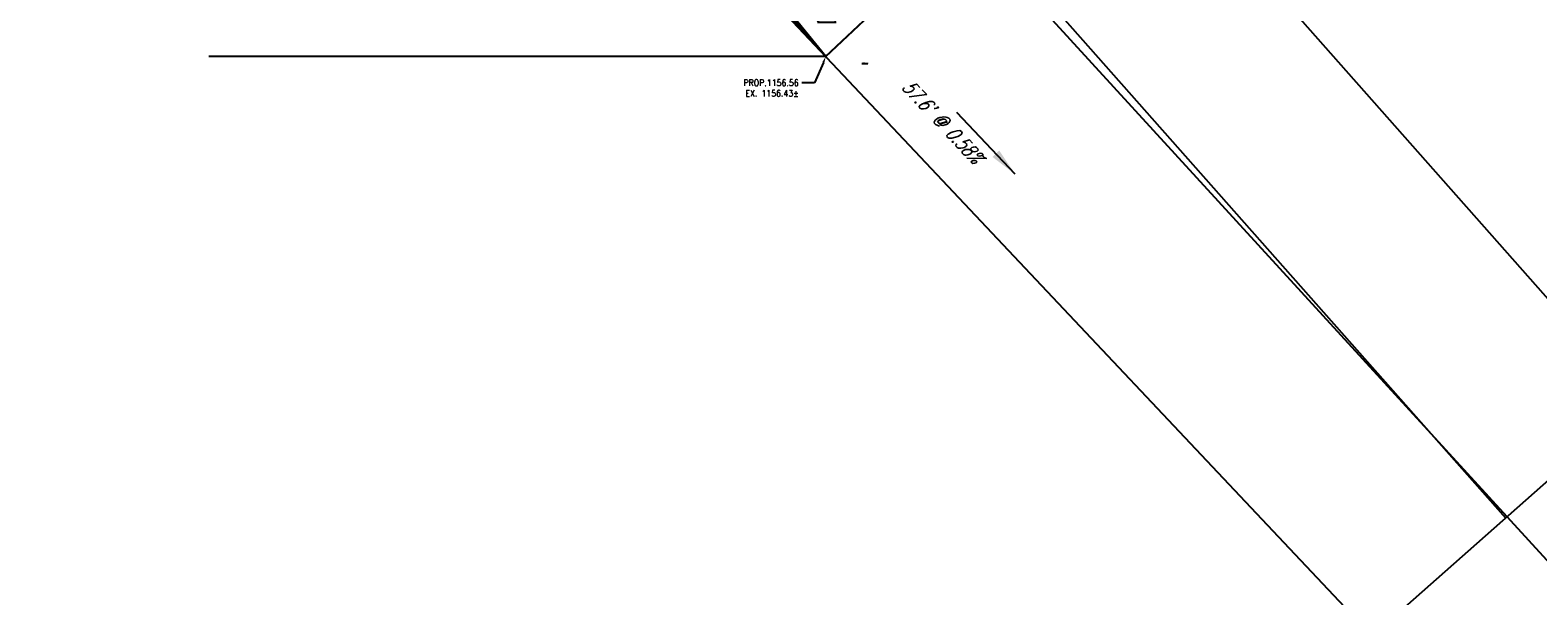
# Model space of a CAD drawing. Extents: x 167754 to 212748, y 396132 to 454338.
# Tile 4 of 147: x 175416 to 175459, y 419365 to 419381. Entities that reach past the tile are written whole.
import ezdxf
from ezdxf import colors
from ezdxf.entities.mleader import LeaderData, LeaderLine
from ezdxf.enums import TextEntityAlignment as Align
from ezdxf.math import Vec2, Vec3

# ---------------------------------------------------------------- set-up
doc = ezdxf.new("R2010")
doc.units = 0
doc.header["$MEASUREMENT"] = 0
for name, color, linetype, plot in [('0_3DP_MAT', 181, 'CONTINUOUS', False), ('0_EX. 3DP', 31, 'CONTINUOUS', False), ('0_QUANTITIES_PAVEMENT REMOVED', 130, 'CONTINUOUS', False), ('SC_SCRATCH-4', 4, 'CONTINUOUS', False)]:
    doc.layers.add(name, color=color, linetype=linetype, plot=plot)
for name, color, linetype in [('0_JLD_PR_3DP', 40, 'CONTINUOUS'), ('PV_P_CURB_RAMP', 3, 'CONTINUOUS'), ('PV_P_CURB_RAMP_HATCH', 3, 'CONTINUOUS'), ('SC_SCRATCH-6', 6, 'CONTINUOUS')]:
    doc.layers.add(name, color=color, linetype=linetype)
doc.styles.add('romans', font='romans.shx', dxfattribs={"width": 0.75, "oblique": 22.5})
doc.styles.get("Standard").update_dxf_attribs({"font": 'romans.shx', "width": 0.9})
doc.dimstyles.new('4P', dxfattribs={"dimscale": 4, "dimtxt": 0.14, "dimasz": 0.14, "dimexe": 0.05, "dimexo": 0.05, "dimgap": 0.05, "dimtad": 1, "dimzin": 0, "dimdsep": 46, "dimtxsty": 'romans', "dimcen": 0, "dimdle": 0.1, "dimclrd": 1, "dimclre": 1, "dimclrt": 7, "dimaunit": 1, "dimadec": 4, "dimazin": 0, "dimtfac": 1, "dimtmove": 0, "dimatfit": 2, "dimfxl": 1, "dimtvp": 1, "dimtolj": 1, "dimtzin": 0, "dimarcsym": 0})

msp = doc.modelspace()

# ---------------------------------------------------------------- hatches: boundary and pattern name
at = {"layer": 'PV_P_CURB_RAMP_HATCH', "transparency": 33554495}
h = msp.add_hatch(dxfattribs=at)
h.set_pattern_fill('CONCRE', color=256, scale=3, pattern_type=2)
h.set_pattern_definition([(0, (0, 0), (3, 3), [0.375, -2.625]), (90, (0, 0), (-3, 3), [0.375, -2.625]), (135, (0.375, 0), (-2.999999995, 2e-16), [0.5303301, -3.7123107]), (0, (0.375, 1.6875), (3, 3), [0.375, -2.625]), (45, (0.5625, 1.5), (0, 2.999999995), [0.2651649, -3.9774756]), (135, (0.5625, 1.5), (-2.999999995, 2e-16), [0.2651649, -3.9774756]), (0, (1.5, 2.4375), (3, 3), [0.5303301, -2.4696699]), (45, (1.5, 2.4375), (0, 2.999999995), [0.375, -3.8676408]), (135, (2.0303, 2.4375), (-2.999999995, 2e-16), [0.375, -3.8676408]), (90, (2.0625, 0.75), (-3, 3), [0.375, -2.625]), (45, (2.0625, 0.75), (0, 2.999999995), [0.2651649, -3.9774756]), (135, (2.25, 0.9375), (-2.999999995, 2e-16), [0.2651649, -3.9774756]), (0, (0.375, 0.75), (3, 3), [0.1875, -2.5125]), (0, (2.625, 1.5), (3, 3), [0.1875, -2.5125]), (90, (1.6875, 1.875), (-3, 3), [0.1875, -2.5125]), (135, (2.0625, 0.1875), (-2.999999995, 2e-16), [0.2651649, -3.9774756]), (135, (0.75, 2.25), (-2.999999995, 2e-16), [0.2651649, -3.9774756]), (45, (1.4062, 0.9844), (0, 2.999999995), [0.2651649, -3.9774756]), (90, (1.0312, 0.375), (-3, 3), [0.046875, -2.953125]), (90, (1.172, 1.6406), (-3, 3), [0.046875, -2.953125]), (90, (2.578, 2.1562), (-3, 3), [0.046875, -2.953125]), (90, (2.625, 0.5625), (-3, 3), [0.046875, -2.953125])])
h.paths.add_polyline_path([(175416.859, 419404.236), (175433.096, 419402.077), (175443.107, 419391.447), (175446.569, 419387.838), (175438.74, 419380.466), (175435.58, 419384.358)])

# ---------------------------------------------------------------- linework, layer by layer
at = {"layer": '0_3DP_MAT', "color": 211, "elevation": 1156.55}
msp.add_lwpolyline([(175446.569, 419387.838), (175439.008, 419380.718)], dxfattribs=at)
at = {"layer": '0_EX. 3DP'}
msp.add_lwpolyline([(175426.524, 419402.951), (175457.946, 419367.428)], dxfattribs=at)
for points in [[(175416.5, 419404.061, 1156.618), (175456.04, 419362.112, 1156.282), (175490.076, 419326.184, 1156.311)], [(175497.373, 419333.195, 1156.227), (175462.837, 419369.436, 1156.144), (175438.629, 419396.819, 1156.578), (175437.664, 419401.51, 1156.838)]]:
    msp.add_polyline3d(points, dxfattribs=at)
at = {"layer": 'PV_P_CURB_RAMP'}
msp.add_lwpolyline([(175416.859, 419404.236), (175433.096, 419402.077), (175443.107, 419391.447), (175446.569, 419387.838), (175438.74, 419380.466), (175435.58, 419384.358)], close=True, dxfattribs=at)
at = {"layer": 'SC_SCRATCH-4', "elevation": 1156.404}
msp.add_lwpolyline([(175454.205, 419364.119), (175461.687, 419370.737)], dxfattribs=at)

# ---------------------------------------------------------------- texts
at = {"layer": '0_3DP_MAT', "style": 'romans', "oblique": 22.5, "width": 0.75}
msp.add_text("57.6' @ 0.58%", height=0.4, rotation=313.3067, dxfattribs=at).set_placement((175441.886, 419378.491), align=Align.CENTER)
at = {"layer": 'SC_SCRATCH-6', "width": 0.9}
msp.add_text('576+87.20 L5.12', height=0.014, dxfattribs=at).set_placement((175439.922, 419380.276), align=Align.MIDDLE_RIGHT)

# ---------------------------------------------------------------- leaders
at = {"layer": '0_3DP_MAT'}
msp.add_leader([(175444.091, 419377.137), (175442.445, 419378.883)], dimstyle='4P', override={"dimscale": 20, "dimtxt": 0.12, "dimasz": 0.04, "dimdec": 2}, dxfattribs=at)
at = {"layer": 'SC_SCRATCH-6', "has_arrowhead": 0}
msp.add_leader([(175439.928, 419380.259), (175439.928, 419380.259), (175439.754, 419380.259)], dimstyle='4P', override={"dimscale": 20, "dimasz": 0.1}, dxfattribs=at)

# ---------------------------------------------------------------- next in the draw order: leaders
at = {"layer": '0_3DP_MAT'}
ml = msp.add_multileader_mtext('Standard', dxfattribs=at)
ml.set_content('PROP.1156.56\\PEX. 1156.43± ', color=256)
ml.set_leader_properties()
ml.build(insert=Vec2(0, 0))
ml.multileader.update_dxf_attribs({"dogleg_length": 0.36, "arrow_head_size": 0.18})
ctx = ml.context
ctx.base_point, ctx.char_height, ctx.arrow_head_size, ctx.landing_gap_size, ctx.plane_origin = Vec3(175436.201, 419379.723, 1156.618), 0.18, 0.18, 0.09, Vec3(175423.047, 419389.708, 1156.618)
ctx.text_align_type = 2
notes = []
notes.append((ctx, [(1, (1, 1, 0), (175438.423, 419379.723, 1156.618), (-1, 0), 0.36, [(0, [(175438.74, 419380.466, 1156.618)], 0, [])])]))
ctx.mtext.insert, ctx.mtext.alignment, ctx.mtext.flow_direction = Vec3(175437.973, 419379.813, 1156.618), 3, 5
ctx.mtext.has_bg_fill, ctx.mtext.bg_color, ctx.mtext.bg_scale_factor, ctx.mtext.bg_transparency, ctx.mtext.use_window_bg_color = 1, -1027028792, 1.5, 0, 1
for ctx, leaders in notes:
    for number, flags, end, landing, length, lines in leaders:
        leader = LeaderData()
        leader.index, (leader.has_last_leader_line, leader.has_dogleg_vector, leader.attachment_direction) = number, flags
        leader.last_leader_point, leader.dogleg_vector, leader.dogleg_length = Vec3(end), Vec3(landing), length
        for number, points, colour, breaks in lines:
            line = LeaderLine()
            line.index, line.vertices, line.color, line.breaks = number, Vec3.list(points), colors.encode_raw_color(colour), breaks
            leader.lines.append(line)
        ctx.leaders.append(leader)

# ---------------------------------------------------------------- next in the draw order: linework, layer by layer
at = {"layer": '0_3DP_MAT', "color": 211, "elevation": 1156.55}
msp.add_lwpolyline([(175438.74, 419380.466), (175442.788, 419384.278)], dxfattribs=at)
at = {"layer": '0_3DP_MAT', "color": 211}
msp.add_polyline3d([(175432.152, 419387.998, 1156.592), (175438.74, 419380.466, 1156.56)], dxfattribs=at)
at = {"layer": '0_EX. 3DP'}
for points in [[(175459.827, 419365.453, 1156.316), (175443.307, 419383.51, 1156.442), (175426, 419402.428, 1156.704)], [(175438.74, 419380.466, 1156.43), (175446.569, 419387.838, 1156.44)]]:
    msp.add_polyline3d(points, dxfattribs=at)
at = {"layer": '0_JLD_PR_3DP'}
for points in [[(175438.74, 419380.466, 1156.56), (175446.569, 419387.838, 1156.668), (175443.104, 419391.443, 1156.753)], [(175438.74, 419380.466, 1156.56), (175435.579, 419384.359, 1156.592)]]:
    msp.add_polyline3d(points, dxfattribs=at)
at = {"layer": '0_QUANTITIES_PAVEMENT REMOVED'}
msp.add_lwpolyline([(175416.26, 419404.316), (175438.73, 419380.466), (175446.579, 419387.838), (175438.633, 419396.801), (175437.673, 419401.468), (175416.26, 419404.316), (175416.26, 419404.316)], dxfattribs=at)

# ---------------------------------------------------------------- next in the draw order: leaders
at = {"layer": 'SC_SCRATCH-6', "has_arrowhead": 0}
msp.add_leader([(175438.74, 419380.466), (175438.73, 419380.466), (175421.31, 419380.466)], dimstyle='4P', override={"dimscale": 20, "dimasz": 0.1}, dxfattribs=at)

doc.saveas('drawing.dxf')
